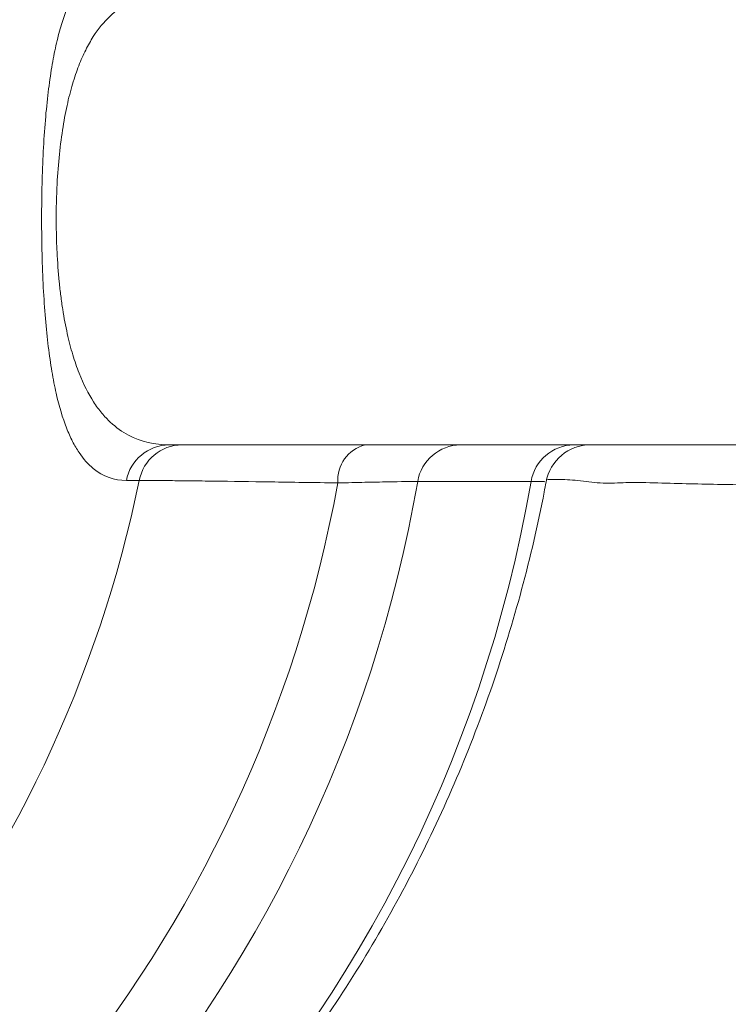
# Model space of a CAD drawing. Header units: millimetres. Extents: x 34 to 358, y 48 to 248.
# Tile 8 of 14: x 238 to 269, y 113 to 157. Entities that reach past the tile are written whole.
import ezdxf

# ---------------------------------------------------------------- set-up
doc = ezdxf.new("R2010")
doc.units = ezdxf.units.MM

msp = doc.modelspace()

# ---------------------------------------------------------------- linework, layer by layer
at = {"color": 7, "linetype": 'Continuous', "lineweight": 15}
for p, q in [((298.117, 138.108), (244.22, 138.108)), ((258.833, 138.108), (258.833, 138.108)), ((242.902, 136.529), (242.331, 136.529)), ((260.247, 136.483), (255.227, 136.483))]:
    msp.add_line(p, q, dxfattribs=at)
for centre, radius, start, end in [((244.245, 136.159), 1.949, 90.7371, 169.0582), ((244.815, 136.159), 1.949, 90.7371, 169.0582), ((253.308, 136.542), 1.618, 104.6149, 184.3388), ((257.151, 136.157), 1.951, 90.7664, 170.3837), ((262.17, 136.157), 1.951, 90.7664, 170.3837), ((262.881, 136.108), 2, 90.0131, 169.8155)]:
    msp.add_arc(centre, radius, start, end, dxfattribs=at)
at = {"color": 8, "linetype": 'Continuous', "lineweight": 15}
for centre, radius, start, end in [((200.219, 146.856), 60.917, 280.62786, 350.19556), ((195.014, 146.952), 61.117, 286.60548, 350.13688), ((188.37, 147.764), 55.677, 320.9376, 348.3587), ((193.256, 147.146), 59.415, 291.28015, 349.59915)]:
    msp.add_arc(centre, radius, start, end, dxfattribs=at)
at = {"color": 7, "linetype": 'Continuous', "lineweight": 15}
for points, knots in [([(242.331, 136.529), (241.799, 136.529), (241.309, 136.693), (240.643, 137.239), (240.433, 137.471), (240.135, 137.915), (240.039, 138.079), (239.854, 138.443), (239.764, 138.642), (239.51, 139.292), (239.358, 139.796), (239.154, 140.694), (239.091, 141.015), (238.976, 141.7), (238.923, 142.065), (238.827, 142.846), (238.785, 143.264), (238.711, 144.143), (238.68, 144.602), (238.63, 145.551), (238.611, 146.042), (238.586, 147.062), (238.579, 147.573), (238.579, 148.341), (238.58, 148.597), (238.587, 149.11), (238.591, 149.368), (238.61, 150.131), (238.628, 150.623), (238.678, 151.576), (238.709, 152.041), (238.781, 152.917), (238.823, 153.33), (238.918, 154.114), (238.971, 154.485), (239.086, 155.173), (239.148, 155.492), (239.282, 156.087), (239.353, 156.363), (239.505, 156.877), (239.586, 157.115), (239.839, 157.769), (240.022, 158.128), (240.417, 158.725), (240.628, 158.963), (241.078, 159.336), (241.314, 159.47), (241.808, 159.645), (242.064, 159.687), (242.331, 159.687)], [0, 0, 0, 0, 0.125, 0.125, 0.1875, 0.1875, 0.21875, 0.21875, 0.25, 0.25, 0.3125, 0.3125, 0.34375, 0.34375, 0.375, 0.375, 0.40625, 0.40625, 0.4375, 0.4375, 0.46875, 0.46875, 0.5, 0.5, 0.515625, 0.515625, 0.53125, 0.53125, 0.5625, 0.5625, 0.59375, 0.59375, 0.625, 0.625, 0.65625, 0.65625, 0.6875, 0.6875, 0.71875, 0.71875, 0.75, 0.75, 0.8125, 0.8125, 0.875, 0.875, 0.9375, 0.9375, 1, 1, 1, 1]), ([(244.22, 158.108), (243.583, 158.108), (242.978, 157.976), (242.128, 157.521), (241.857, 157.327), (241.342, 156.839), (241.097, 156.544), (240.75, 156.004), (240.638, 155.806), (240.423, 155.377), (240.321, 155.145), (240.126, 154.644), (240.034, 154.374), (239.861, 153.788), (239.779, 153.47), (239.63, 152.789), (239.563, 152.428), (239.445, 151.656), (239.393, 151.242), (239.31, 150.385), (239.278, 149.94), (239.246, 149.245), (239.238, 149.009), (239.227, 148.539), (239.223, 148.069), (239.229, 147.597), (239.24, 147.126), (239.249, 146.89), (239.283, 146.195), (239.317, 145.752), (239.38, 145.115), (239.404, 144.907), (239.456, 144.5), (239.484, 144.3), (239.574, 143.725), (239.642, 143.369), (239.79, 142.701), (239.871, 142.39), (240.046, 141.807), (240.14, 141.534), (240.435, 140.782), (240.65, 140.364), (240.998, 139.828), (241.119, 139.664), (241.366, 139.367), (241.492, 139.233), (241.879, 138.872), (242.148, 138.682), (242.986, 138.239), (243.585, 138.108), (244.22, 138.108)], [0, 0, 0, 0, 0.125, 0.125, 0.1875, 0.1875, 0.25, 0.25, 0.28125, 0.28125, 0.3125, 0.3125, 0.34375, 0.34375, 0.375, 0.375, 0.40625, 0.40625, 0.4375, 0.4375, 0.46875, 0.46875, 0.484375, 0.484375, 0.5, 0.515625, 0.515625, 0.53125, 0.53125, 0.5625, 0.5625, 0.578125, 0.578125, 0.59375, 0.59375, 0.625, 0.625, 0.65625, 0.65625, 0.6875, 0.6875, 0.75, 0.75, 0.78125, 0.78125, 0.8125, 0.8125, 0.875, 0.875, 1, 1, 1, 1]), ([(251.694, 136.42), (250.625, 136.436), (249.637, 136.451), (247.816, 136.478), (246.984, 136.489), (245.858, 136.504), (245.505, 136.508), (244.849, 136.516), (244.545, 136.519), (243.707, 136.527), (243.252, 136.529), (242.902, 136.529)], [0, 0, 0, 0, 0.25, 0.25, 0.5, 0.5, 0.625, 0.625, 0.75, 0.75, 1, 1, 1, 1]), ([(255.227, 136.483), (254.946, 136.483), (254.502, 136.478), (253.596, 136.462), (253.259, 136.455), (252.524, 136.44), (252.125, 136.43), (251.694, 136.42)], [0, 0, 0, 0, 0.5, 0.5, 0.75, 0.75, 1, 1, 1, 1]), ([(211.263, 86.938), (212.625, 87.193), (215.405, 87.715), (219.519, 88.889), (223.599, 90.355), (227.564, 92.121), (231.397, 94.171), (235.077, 96.495), (238.586, 99.083), (241.907, 101.92), (245.022, 104.994), (247.916, 108.288), (250.574, 111.786), (252.981, 115.47), (255.126, 119.322), (256.997, 123.323), (258.586, 127.451), (259.876, 131.687), (260.591, 134.711), (260.882, 136.313), (260.909, 136.461)], [0, 0, 0, 0, 0.05608, 0.114435, 0.172804, 0.231195, 0.289616, 0.34807, 0.406564, 0.465101, 0.523684, 0.582314, 0.640993, 0.699719, 0.758492, 0.81731, 0.876169, 0.935067, 0.993998, 1, 1, 1, 1])]:
    msp.add_open_spline(points, degree=3, knots=knots, dxfattribs=at)
at = {"color": 8, "linetype": 'Continuous', "lineweight": 15}
for points, knots in [([(260.84, 136.474), (260.833, 136.477), (260.823, 136.482), (260.413, 136.483), (260.247, 136.483)], [0, 0, 0, 0, 0.594018, 1, 1, 1, 1]), ([(299.288, 136.337), (297.938, 136.326), (295.235, 136.303), (291.331, 136.284), (287.454, 136.272), (284.192, 136.271), (281.509, 136.276), (279.429, 136.282), (277.264, 136.291), (275.376, 136.299), (273.804, 136.305), (272.582, 136.311), (271.319, 136.319), (270.012, 136.332), (268.663, 136.351), (267.27, 136.382), (265.86, 136.414), (264.754, 136.461), (263.775, 136.398), (263.081, 136.423), (262.264, 136.545), (261.608, 136.574), (261.156, 136.577), (260.973, 136.579)], [0, 0, 0, 0, 0.111578, 0.223313, 0.335102, 0.446894, 0.503616, 0.560389, 0.617483, 0.674805, 0.703829, 0.732931, 0.762384, 0.792033, 0.821849, 0.852106, 0.88356, 0.915204, 0.926351, 0.948607, 0.960141, 0.983871, 1, 1, 1, 1])]:
    msp.add_open_spline(points, degree=3, knots=knots, dxfattribs=at)

doc.saveas('drawing.dxf')
